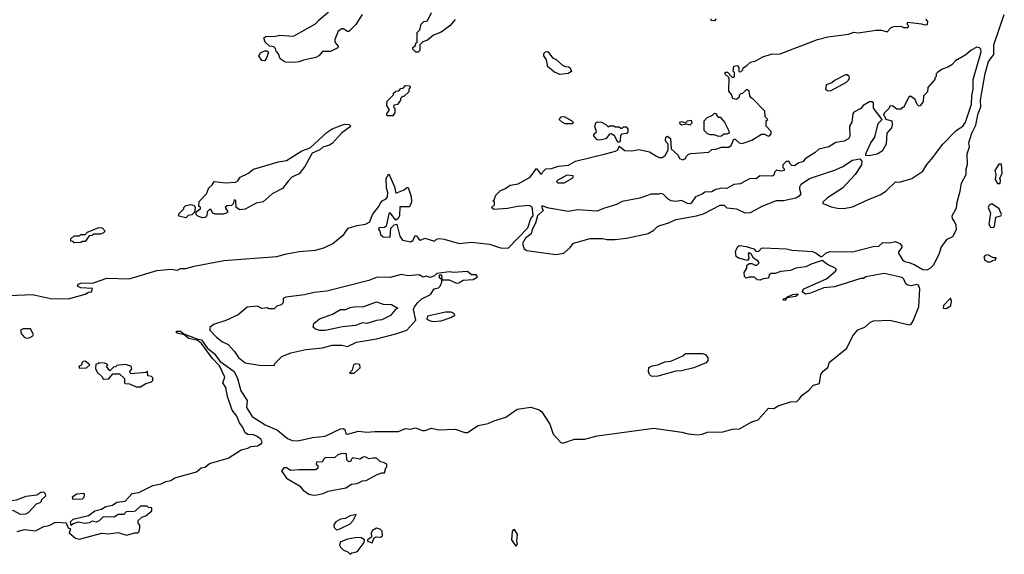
# Model space of a CAD drawing. Extents: x 2348354 to 2479840, y 460476 to 613653.
# Tile 109 of 256: x 2381841 to 2388974, y 539020 to 542898. Entities that reach past the tile are written whole.
import ezdxf

# ---------------------------------------------------------------- set-up
doc = ezdxf.new("R2010")
doc.units = 0

msp = doc.modelspace()

# ---------------------------------------------------------------- linework, layer by layer
at = {"layer": '0CON05XD'}
for points in [[(2384322.5, 542935), (2384276.4, 542863.6), (2384225, 542812.5), (2384215, 542812.5), (2384185, 542832.5), (2384175, 542832.5), (2384147.5, 542815), (2384123.3, 542755), (2384123.3, 542735), (2384147.5, 542705), (2384145, 542692.5), (2384093, 542667), (2384035, 542667.5), (2384007.5, 542635), (2383985.9, 542624.1), (2383895.9, 542604.1), (2383865, 542591.2), (2383835, 542586.7), (2383765, 542590), (2383727.5, 542615), (2383715, 542650), (2383698.3, 542668.3), (2383695, 542690), (2383681.7, 542701.7), (2383650, 542705), (2383620, 542735), (2383610, 542765), (2383623.6, 542776.4), (2383695, 542777.5), (2383725, 542786.7), (2383825, 542777.5), (2383985, 542867.5), (2384007.5, 542895), (2384077.5, 542955)], [(2384995, 542900), (2384956.4, 542853.6), (2384895, 542807.5), (2384840, 542785), (2384795, 542750), (2384761.7, 542738.3), (2384740, 542715), (2384740, 542675), (2384728.3, 542661.7), (2384711.7, 542661.7), (2384690, 542685), (2384690, 542695), (2384708.3, 542711.7), (2384711.7, 542728.3), (2384720, 542735), (2384720, 542805), (2384740, 542825), (2384750, 542865), (2384770, 542885), (2384795, 542890), (2384825, 542950)], [(2388614.2, 541434.2), (2388598, 541455), (2388595.8, 541475), (2388627.9, 541532.1), (2388632.3, 541575), (2388655.6, 541655), (2388665, 541712.5), (2388697.1, 541775), (2388698.9, 541815), (2388707.9, 541847.9), (2388704.5, 541925.5), (2388721.9, 541975), (2388718.5, 542005), (2388738.1, 542075), (2388767.4, 542132.6), (2388785, 542216.7), (2388803.5, 542265), (2388801.2, 542315), (2388835, 542507.5), (2388860.6, 542595), (2388899.2, 542645), (2388899.5, 542715), (2388974.4, 542935)], [(2381765, 540898), (2381933.6, 540903.6), (2382065, 540876.7), (2382195, 540874), (2382315, 540906.7), (2382338.3, 540921.7), (2382360, 540925), (2382368.3, 540948.3), (2382285, 540952.5), (2382260, 540965), (2382265, 540980), (2382285, 540987.5), (2382375, 540990), (2382473, 541023), (2382635, 541017.5), (2382835, 541078.8), (2382935, 541087.5), (2382985, 541080), (2383005, 541092.5), (2383045, 541092.9), (2383105, 541111.2), (2383319.2, 541150.8), (2383705, 541179.2), (2383765, 541197.5), (2383865, 541216), (2383985, 541226), (2384045, 541244), (2384110, 541275), (2384189.5, 541340.5), (2384220, 541385), (2384285, 541406.2), (2384346.4, 541413.6), (2384378.3, 541431.7), (2384397.5, 541485), (2384440.7, 541539.3), (2384453.9, 541566.1), (2384467, 541583), (2384495, 541597.5), (2384505, 541612.5), (2384507.5, 541645), (2384498.5, 541675), (2384495.8, 541745), (2384515, 541780), (2384557.5, 541685), (2384565, 541640), (2384627, 541663), (2384645, 541680), (2384655, 541680), (2384676.7, 541615), (2384680, 541575), (2384665, 541540), (2384595, 541540), (2384592.5, 541475), (2384582.5, 541455), (2384567, 541443), (2384525, 541497.5), (2384515, 541490), (2384495, 541400), (2384485, 541390), (2384443, 541387), (2384440, 541375), (2384450, 541365), (2384455, 541340), (2384475, 541322.5), (2384525, 541320), (2384530.8, 541385), (2384555, 541410.8), (2384573.6, 541413.6), (2384595, 541327.5), (2384615, 541297.5), (2384675, 541287.5), (2384690.7, 541299.3), (2384705, 541332.5), (2384715, 541330), (2384732.5, 541305), (2384745, 541297.5), (2384775, 541312.5), (2384845, 541292.5), (2384860, 541305), (2384880.7, 541310.7), (2384917, 541307), (2385025, 541273.3), (2385115, 541283.3), (2385245, 541268.8), (2385325, 541243.8), (2385379.1, 541240.9), (2385521.4, 541388.6), (2385544.6, 541455.4), (2385560, 541475), (2385555.7, 541525.7), (2385551.2, 541541.2), (2385535, 541550), (2385447, 541543), (2385375, 541527.5), (2385275, 541520), (2385260, 541535), (2385280, 541555), (2385280, 541575), (2385270, 541585), (2385278.3, 541591.7), (2385290, 541625), (2385325, 541660), (2385355, 541670), (2385395, 541697.5), (2385451.7, 541708.3), (2385540, 541755), (2385585, 541817.5), (2385615, 541780), (2385625, 541780), (2385630, 541795), (2385653, 541817), (2385695, 541817.5), (2385745, 541836), (2385817, 541843), (2385868.7, 541871.3), (2386085, 541925.8), (2386157, 541943), (2386173.3, 541955), (2386185, 541980), (2386225, 541948.8), (2386275, 541946.7), (2386326.4, 541956.4), (2386405, 541940), (2386455, 541906.7), (2386475, 541897.5), (2386495, 541897.5), (2386516.4, 541913.6), (2386540, 541955), (2386540, 541995), (2386525, 542010), (2386520, 542025), (2386522.5, 542045), (2386535, 542052.5), (2386557, 542037), (2386561.7, 541961.7), (2386608.3, 541918.3), (2386620.7, 541890.7), (2386645, 541882.5), (2386665, 541890), (2386670, 541905), (2386685, 541920), (2386703, 541927), (2386833, 541937), (2386855, 541956.7), (2386885, 541958.8), (2386925, 541973.3), (2386975, 541972.5), (2386996.7, 541985), (2387015, 542030), (2387025, 542030), (2387053.9, 542003.9), (2387075, 542000), (2387145, 542023.3), (2387215, 542066.7), (2387236.4, 542066.4), (2387265, 542052.5), (2387275, 542057.5), (2387285, 542070), (2387286.4, 542086.4), (2387250, 542125), (2387250, 542165), (2387260, 542175), (2387243, 542193), (2387240, 542235), (2387155, 542322.5), (2387140.7, 542330.7), (2387130, 542345), (2387125, 542380), (2387115, 542390), (2387105, 542390), (2387078.3, 542361.7), (2387065, 542360), (2387053, 542347), (2387052.5, 542335), (2387035, 542320), (2387007, 542327), (2386997.5, 542355), (2386978.3, 542378.3), (2386980, 542475), (2386951.7, 542501.7), (2386951.7, 542518.3), (2386968.3, 542518.3), (2387001.7, 542481.7), (2387015, 542480), (2387020, 542485), (2387020, 542515), (2387010, 542525), (2387015, 542560), (2387040, 542565), (2387051.7, 542551.7), (2387051.7, 542521.7), (2387065, 542520), (2387080, 542535), (2387081.7, 542548.3), (2387110, 542565), (2387135, 542590), (2387175, 542600), (2387225, 542627.5), (2387285, 542647.5), (2387349.3, 542650.7), (2387620, 542755), (2387697, 542773), (2387845, 542792.5), (2387885, 542806.7), (2387915, 542803.3), (2388045, 542822.5), (2388085, 542822.5), (2388125, 542810), (2388155, 542840), (2388175, 542847.5), (2388225, 542850), (2388245, 542840), (2388275, 542840), (2388280, 542845), (2388280, 542855), (2388270, 542865), (2388275, 542880), (2388375, 542867.5), (2388395, 542860), (2388418.3, 542861.7), (2388420, 542885), (2388411.7, 542891.7), (2388410, 542905)], [(2386887, 542903), (2386875, 542890), (2386851.7, 542891.7), (2386850, 542905)], [(2383615, 542600), (2383595, 542602.5), (2383572.5, 542635), (2383585, 542657.5), (2383615, 542672.5), (2383631.7, 542671.7), (2383640, 542665), (2383640, 542655), (2383627, 542613), (2383615, 542600)], [(2385725, 541194.3), (2385782.5, 541205), (2385830, 541245), (2385853, 541277), (2385975, 541310), (2386065, 541311.2), (2386095, 541303.8), (2386155, 541303.8), (2386237.7, 541312.3), (2386393.9, 541346.1), (2386435, 541370), (2386458.8, 541395), (2386477.5, 541405), (2386545, 541424.4), (2386595, 541448.6), (2386745, 541474.4), (2386795, 541489.2), (2386917, 541553), (2386945, 541552.5), (2386965, 541534.2), (2387035, 541527.1), (2387095, 541497.5), (2387135, 541500), (2387225, 541546.7), (2387324.2, 541585.8), (2387375, 541585.8), (2387465, 541606.2), (2387496.1, 541623.9), (2387502.5, 541635), (2387493.6, 541666.4), (2387493.6, 541686.4), (2387502.5, 541705), (2387562.9, 541747.1), (2387750.3, 541809.7), (2387805, 541834), (2387875, 541878), (2387927.5, 541887.5), (2387941.7, 541871.7), (2387938.8, 541845), (2387893.8, 541775), (2387803.3, 541675), (2387692.5, 541605), (2387660, 541575), (2387660, 541565), (2387685, 541553.8), (2387719.5, 541539.5), (2387765, 541530.8), (2387811.7, 541528.3), (2387875, 541540), (2387995, 541596.7), (2388075, 541626.7), (2388116.4, 541653.6), (2388185, 541722.5), (2388215, 541720), (2388305, 541746), (2388385, 541800), (2388413.4, 541846.6), (2388446, 541885), (2388528.8, 541995), (2388625, 542094), (2388674.2, 542125), (2388694.3, 542155), (2388736.2, 542285), (2388738.5, 542345), (2388748.2, 542395), (2388748.9, 542465), (2388805.8, 542665.8), (2388803.6, 542683.6), (2388795, 542692.5), (2388775, 542697.5), (2388733.9, 542676.1), (2388696.1, 542643.9), (2388620.7, 542599.3), (2388595, 542570), (2388565, 542552.5), (2388525, 542540), (2388490, 542515), (2388480, 542505), (2388480, 542485), (2388470, 542475), (2388470, 542465), (2388420, 542405), (2388417.5, 542375), (2388390, 542345), (2388387.5, 542305), (2388365, 542272.5), (2388355, 542270), (2388343, 542283), (2388328.8, 542318.8), (2388295, 542342.5), (2388283, 542337), (2388245, 542260), (2388235, 542260), (2388225, 542250), (2388195, 542250), (2388165, 542272.5), (2388145, 542270), (2388140, 542255), (2388105, 542220), (2388100, 542205), (2388110, 542195), (2388111.7, 542181.7), (2388123, 542173), (2388160, 542165), (2388162.5, 542135), (2388156, 542114), (2388123.3, 542075), (2388118.8, 541995), (2388088.8, 541945), (2388053.6, 541923.6), (2387995, 541910), (2387971.7, 541911.7), (2387970, 541925), (2388008, 542005), (2388036.7, 542045), (2388060, 542145), (2388090, 542175), (2388027.5, 542255), (2388027.5, 542295), (2388015, 542302.5), (2387998.3, 542301.7), (2387952.5, 542275), (2387936.1, 542253.9), (2387885, 542226.2), (2387876.7, 542215), (2387868.8, 542155), (2387853.8, 542125), (2387856.4, 542053.6), (2387845, 542032.5), (2387815, 542017.5), (2387752.7, 542007.3), (2387703.9, 541976.1), (2387630.5, 541959.5), (2387605, 541933.3), (2387532, 541888), (2387515, 541867.5), (2387485, 541860), (2387455, 541837.5), (2387435, 541840), (2387420, 541855), (2387415, 541870), (2387395, 541870), (2387370, 541845), (2387370, 541825), (2387380, 541815), (2387380, 541805), (2387355, 541800), (2387325, 541807.5), (2387312.5, 541795), (2387305, 541770), (2387295, 541762.5), (2387203.6, 541766.4), (2387177, 541743), (2387133.6, 541746.4), (2387061.7, 541708.3), (2387015, 541702.5), (2386965, 541672.5), (2386925, 541676.7), (2386908.3, 541671.7), (2386885, 541666.7), (2386855, 541650), (2386805, 541647.5), (2386785, 541632.5), (2386736.4, 541613.6), (2386705, 541567.5), (2386695, 541563.3), (2386680, 541565), (2386635, 541587.5), (2386595, 541580), (2386560, 541585), (2386540, 541595), (2386503, 541633), (2386485, 541637.5), (2386475, 541632.5), (2386417, 541633), (2386335, 541604), (2386205, 541578.8), (2386165, 541556.2), (2386071.2, 541528.8), (2386025, 541508.6), (2385881.4, 541518.6), (2385817.7, 541507.7), (2385675, 541531.2), (2385625, 541547.5), (2385623.3, 541535), (2385633.3, 541515), (2385591.2, 541475), (2385578.8, 541421.2), (2385553.3, 541375), (2385547.5, 541345), (2385505, 541313.8), (2385484.2, 541274.2), (2385496, 541236), (2385514.3, 541224.3), (2385725, 541194.3)], [(2385755, 542501.2), (2385716.4, 542516.4), (2385667.5, 542555), (2385657, 542607), (2385637.5, 542635), (2385638.3, 542651.7), (2385650, 542665), (2385666.4, 542666.4), (2385700.7, 542620.7), (2385728.3, 542608.3), (2385775, 542566.7), (2385795, 542557.5), (2385817, 542557), (2385828.3, 542548.3), (2385838.3, 542521.7), (2385815, 542507.5), (2385775, 542503.3), (2385755, 542501.2)], [(2387715, 542382.5), (2387830, 542445), (2387845, 542460), (2387852.5, 542475), (2387850, 542485), (2387837, 542497), (2387823, 542497), (2387745, 542457.5), (2387725, 542440), (2387683.6, 542426.4), (2387680, 542395), (2387693, 542383), (2387715, 542382.5)], [(2384545, 542200), (2384505, 542200), (2384500, 542205), (2384500, 542215), (2384520, 542245), (2384500, 542275), (2384503, 542307), (2384548.3, 542351.7), (2384550, 542365), (2384565, 542380), (2384588.3, 542381.7), (2384601.7, 542398.3), (2384618.3, 542401.7), (2384635, 542420), (2384668.3, 542418.3), (2384670, 542405), (2384660, 542395), (2384660, 542375), (2384625, 542340), (2384615, 542340), (2384600, 542325), (2384600, 542315), (2384578.3, 542281.7), (2384551.7, 542278.3), (2384550, 542265), (2384560, 542255), (2384560, 542225), (2384545, 542200)], [(2386905, 542050), (2386871.7, 542061.7), (2386845, 542062.5), (2386825, 542070), (2386800, 542095), (2386800, 542165), (2386820, 542185), (2386860, 542205), (2386875, 542220), (2386890, 542215), (2386890, 542205), (2386901.7, 542191.7), (2386915, 542190), (2386947.5, 542155), (2386977, 542097), (2386980, 542075), (2386965, 542067.5), (2386943, 542067), (2386925, 542052.5), (2386905, 542050)], [(2385845, 542142.5), (2385793.6, 542143.6), (2385770, 542155), (2385750, 542175), (2385765, 542192.5), (2385786.4, 542196.4), (2385840, 542165), (2385850, 542155), (2385845, 542142.5)], [(2386185, 542010), (2386175, 542010), (2386150, 542055), (2386125, 542070), (2386113.6, 542066.4), (2386087, 542033), (2386045, 542023.8), (2386025, 542027.5), (2386000, 542055), (2386001.7, 542068.3), (2386020, 542085), (2386007.5, 542125), (2386015, 542150), (2386025, 542157.5), (2386055, 542153.3), (2386087, 542137), (2386105, 542120), (2386115, 542127.5), (2386145, 542127.5), (2386155, 542120), (2386185, 542120), (2386195, 542110), (2386205, 542110), (2386215, 542120), (2386235, 542120), (2386247, 542107), (2386247.5, 542085), (2386237, 542073), (2386201.7, 542068.3), (2386193, 542057), (2386191.7, 542018.3), (2386185, 542010)], [(2386695, 542132.5), (2386675, 542140), (2386635, 542132.5), (2386625, 542140), (2386622.5, 542155), (2386635, 542160), (2386665, 542150), (2386680, 542165), (2386705, 542170), (2386711.7, 542148.3), (2386695, 542132.5)], [(2383165, 541460), (2383131.7, 541471.7), (2383120, 541485), (2383120, 541505), (2383150, 541525), (2383150, 541535), (2383140, 541545), (2383141.7, 541578.3), (2383194.1, 541635.9), (2383211.7, 541678.3), (2383235, 541700), (2383250, 541725), (2383335, 541714), (2383405, 541718.8), (2383421.7, 541728.3), (2383437.5, 541755), (2383495, 541783.3), (2383535, 541813.8), (2383715, 541866), (2383775, 541876), (2383885, 541946.7), (2383945, 541967.5), (2384068.3, 542081.7), (2384105, 542106.7), (2384195, 542140), (2384227, 542137), (2384237.5, 542127.5), (2384235, 542120), (2384175, 542077.5), (2384105, 542000), (2384085, 541986.7), (2384036.4, 541973.6), (2384015, 541953.3), (2383960.7, 541929.3), (2383907.3, 541832.7), (2383865, 541780), (2383833.6, 541766.4), (2383815, 541757.5), (2383785, 541727.5), (2383745, 541672.5), (2383670, 541635), (2383605, 541576.7), (2383553, 541567), (2383475, 541522.5), (2383435, 541517.5), (2383410, 541535), (2383407, 541587), (2383395, 541590), (2383387, 541563), (2383375, 541550), (2383343, 541547), (2383330, 541535), (2383350, 541505), (2383340, 541495), (2383315, 541487.5), (2383258.3, 541488.3), (2383240, 541495), (2383225, 541520), (2383215, 541520), (2383200, 541505), (2383197.5, 541475), (2383185, 541462.5), (2383165, 541460)], [(2388945, 541710), (2388947.5, 541735), (2388942.5, 541745), (2388958.8, 541785), (2388955, 541850), (2388935, 541850), (2388906.4, 541803.6), (2388912.5, 541775), (2388908.3, 541738.3), (2388925, 541710), (2388945, 541710)], [(2385785, 541713.8), (2385840, 541745), (2385850, 541755), (2385850, 541765), (2385805, 541770), (2385740, 541735), (2385730, 541725), (2385740, 541715), (2385785, 541713.8)], [(2383045, 541460), (2382995, 541472.5), (2382995, 541490), (2383030, 541525), (2383030, 541535), (2383045, 541550), (2383086.7, 541556.7), (2383108.3, 541548.3), (2383112.5, 541535), (2383108.3, 541501.7), (2383088.3, 541481.7), (2383061.7, 541478.3), (2383045, 541460)], [(2388895, 541390), (2388903, 541397), (2388913.3, 541465), (2388950, 541475), (2388953.3, 541485), (2388937.5, 541525), (2388885, 541562.5), (2388865, 541552.5), (2388856.7, 541535), (2388873.6, 541493.6), (2388863.3, 541415), (2388875, 541393.3), (2388895, 541390)], [(2381822.5, 539185), (2381875, 539200.6), (2381955, 539190.8), (2382015, 539221.2), (2382055, 539230), (2382095, 539252), (2382112.3, 539252.3), (2382177.5, 539247.5), (2382191.7, 539211.7), (2382210, 539205), (2382200, 539175), (2382245, 539136.2), (2382275, 539130.8), (2382317.3, 539142.7), (2382435.9, 539174.1), (2382485, 539169.2), (2382555, 539178), (2382615, 539159.2), (2382675, 539176.7), (2382695, 539176.7), (2382706.2, 539185), (2382712.5, 539212.5), (2382711.7, 539231.7), (2382700, 539245), (2382700, 539265), (2382725, 539290), (2382755, 539300), (2382797.5, 539335), (2382798.3, 539358.3), (2382775, 539360), (2382765, 539370), (2382715, 539370), (2382677, 539333), (2382655, 539327.5), (2382615, 539330), (2382595, 539310), (2382555, 539310), (2382525, 539290), (2382445, 539292.5), (2382416.4, 539263.6), (2382395, 539252.5), (2382365, 539260), (2382345, 539247.5), (2382315, 539242.5), (2382265, 539252.5), (2382228.3, 539241.7), (2382215, 539230), (2382210, 539255), (2382227.5, 539275), (2382339.4, 539300.6), (2382385, 539335.7), (2382433.2, 539346.8), (2382465, 539366.9), (2382512.9, 539377.1), (2382545, 539398), (2382604.3, 539405.7), (2382655, 539460), (2382705, 539468.8), (2382805, 539518.6), (2382865, 539532), (2382900.9, 539549.1), (2382935, 539554.3), (2382965, 539574.4), (2383122.1, 539617.9), (2383155, 539646.2), (2383185, 539653.3), (2383215, 539680), (2383351.7, 539718.3), (2383445, 539778.8), (2383495, 539791.2), (2383515, 539802.5), (2383565, 539808), (2383592.5, 539825), (2383596.7, 539835), (2383588.8, 539855), (2383561.2, 539875), (2383535, 539887.1), (2383495, 539890), (2383475, 539902), (2383455.5, 539945.5), (2383433.7, 539973.7), (2383413.3, 540023.3), (2383379.4, 540065), (2383345.8, 540165), (2383335, 540230), (2383312.5, 540265), (2383326, 540305), (2383287.6, 540387.6), (2383235, 540442.5), (2383158.2, 540548.2), (2383130.5, 540570.5), (2383066.7, 540585), (2383031.7, 540611.7), (2382982, 540625), (2382974, 540635), (2382980.3, 540639.7), (2383005, 540637.8), (2383030, 540620), (2383130.5, 540580.5), (2383159.2, 540575), (2383198.2, 540518.2), (2383251.4, 540475), (2383290, 540420), (2383394, 540345), (2383420, 540295), (2383443.3, 540205), (2383490, 540135), (2383483.3, 540085), (2383525, 540019.2), (2383619.5, 539959.5), (2383709.4, 539919.4), (2383780.3, 539860.3), (2383815, 539845.8), (2383855, 539842), (2383962.7, 539867.3), (2384055, 539876), (2384165, 539930.6), (2384185, 539933.8), (2384196, 539925), (2384203.3, 539895), (2384215, 539892), (2384295, 539913.8), (2384355, 539906), (2384415, 539911.9), (2384585, 539910), (2384635, 539932), (2384675, 539928.8), (2384705, 539938), (2384758.3, 539918.3), (2384775, 539918.6), (2384825, 539936), (2384875, 539922.9), (2384997, 539927), (2385065, 539904.2), (2385085, 539904), (2385162.5, 539955), (2385235, 539969.6), (2385275, 539988.2), (2385362.2, 540015), (2385445, 540073), (2385545, 540086.3), (2385605, 540069.2), (2385625, 540053.3), (2385682.7, 539965), (2385705, 539892.1), (2385760.3, 539830.3), (2385776, 539826), (2385860, 539855), (2385935, 539854.3), (2386025, 539879.4), (2386435, 539934.4), (2386637.2, 539907.2), (2386685, 539893.3), (2386755, 539887.8), (2386785, 539890.6), (2386825, 539906.9), (2386935, 539909.1), (2387005, 539927.5), (2387055, 539930.9), (2387145, 539980), (2387191.1, 539995), (2387265, 540081.2), (2387305, 540078.8), (2387335, 540097.5), (2387425, 540126), (2387470.5, 540129.5), (2387488.8, 540145), (2387510, 540175), (2387555, 540209.4), (2387592.1, 540247.9), (2387635, 540260), (2387645.4, 540324.6), (2387661.8, 540348.2), (2387696.2, 540375), (2387707, 540413), (2387832.7, 540515), (2387876.9, 540605), (2387912.9, 540647.1), (2387965, 540668.6), (2388005, 540704.4), (2388025.5, 540714.5), (2388145, 540719.2), (2388285, 540683.8), (2388299.5, 540690.5), (2388315, 540712.5), (2388355.7, 540815.7), (2388362, 540945), (2388353, 540973), (2388335, 540977.5), (2388301.7, 540968.3), (2388275, 540971.2), (2388261.7, 540981.7), (2388246.7, 541015), (2388235, 541026.7), (2388105, 541056.7), (2387971.7, 541031.7), (2387955, 541020), (2387935, 541020), (2387745, 540959.2), (2387667, 540953), (2387570, 540915), (2387535, 540907.5), (2387510, 540925), (2387522.5, 540945), (2387685, 541019.2), (2387752.5, 541075), (2387757.5, 541085), (2387750, 541095), (2387693, 541123), (2387655, 541150), (2387575, 541123.8), (2387535.6, 541104.4), (2387465, 541096.2), (2387425, 541078), (2387355, 541071.2), (2387315, 541056.7), (2387285, 541057.5), (2387271.7, 541048.3), (2387265, 541022.5), (2387228.3, 541018.3), (2387205, 541007.5), (2387185, 541010), (2387165, 541030), (2387125, 541030), (2387105, 541022.5), (2387092.5, 541035), (2387090, 541065), (2387110, 541095), (2387110, 541115), (2387125, 541130), (2387145, 541130), (2387168.3, 541118.3), (2387181.7, 541118.3), (2387197.5, 541135), (2387189.3, 541149.3), (2387157, 541167), (2387142.5, 541195), (2387127, 541207), (2387118.3, 541201.7), (2387122.5, 541165), (2387115, 541150), (2387048.3, 541168.3), (2387031.2, 541181.2), (2387027, 541217), (2387045, 541253.3), (2387055, 541258.8), (2387103.8, 541253.8), (2387160, 541235), (2387177, 541217), (2387195, 541220), (2387215, 541240), (2387226.4, 541243.6), (2387395.7, 541235.7), (2387435, 541226.2), (2387584.1, 541215.9), (2387612.5, 541205), (2387645, 541180), (2387655, 541180), (2387684.3, 541205.7), (2387712.8, 541217.2), (2387875, 541213.3), (2388025, 541252.5), (2388065.8, 541254.2), (2388095, 541282.5), (2388145, 541280), (2388185, 541288), (2388216.7, 541275), (2388232.5, 541255), (2388232.5, 541245), (2388207.5, 541215), (2388207.5, 541205), (2388235.6, 541155.6), (2388253.3, 541143.3), (2388285, 541137.1), (2388325, 541118.9), (2388385, 541085.6), (2388415, 541082.9), (2388441.3, 541098.7), (2388465.4, 541124.6), (2388504.6, 541205.4), (2388516.9, 541245), (2388560, 541305), (2388602.5, 541325), (2388627.5, 541375), (2388626.4, 541406.4), (2388614.2, 541434.2)], [(2382235, 541280), (2382228.3, 541288.3), (2382211.7, 541291.7), (2382211.7, 541308.3), (2382235, 541330), (2382275, 541330), (2382285, 541340), (2382315, 541340), (2382333, 541357), (2382415, 541390), (2382438.3, 541388.3), (2382460, 541365), (2382448.3, 541351.7), (2382427, 541343), (2382378.3, 541341.7), (2382367, 541333), (2382345, 541330), (2382315, 541290), (2382295, 541290), (2382285, 541282.5), (2382235, 541280)], [(2388875, 541142.5), (2388888.3, 541151.7), (2388910, 541155), (2388915, 541170), (2388895, 541170), (2388855, 541193.3), (2388835, 541187.5), (2388826.7, 541175), (2388834.1, 541154.1), (2388855, 541142.5), (2388875, 541142.5)], [(2383685, 540390), (2383690, 540405), (2383740, 540455), (2383805, 540482.5), (2383913.9, 540506.1), (2384035, 540518.8), (2384105, 540536), (2384175, 540536.7), (2384215, 540526.7), (2384280.3, 540559.7), (2384425, 540583.8), (2384565, 540618.6), (2384645, 540646), (2384711.7, 540718.3), (2384693.8, 540795), (2384701.2, 540815), (2384725, 540846.2), (2384755, 540873.8), (2384816.4, 540903.6), (2384844.2, 540945.8), (2384875, 540953.3), (2384887.5, 540965), (2384900, 540995), (2384900, 541010), (2384882.5, 541025), (2384881.7, 541048.3), (2384897, 541047), (2384900, 541010), (2384951.7, 541011.7), (2385005, 540987.5), (2385021.7, 540988.3), (2385055, 541007.5), (2385126.4, 541013.6), (2385158.3, 541031.7), (2385148.3, 541048.3), (2385115, 541047.5), (2385085, 541072.5), (2384985, 541063.3), (2384955, 541070), (2384935, 541066.2), (2384863.6, 541056.4), (2384845, 541040), (2384815, 541027.5), (2384785, 541037.5), (2384765, 541030), (2384735, 541046), (2384655, 541039.2), (2384605, 541048.8), (2384525, 541028.8), (2384430.7, 541029.3), (2384370, 541005), (2384065, 540928), (2383975, 540920), (2383905, 540903.3), (2383770, 540885), (2383750, 540875), (2383750, 540845), (2383735, 540830), (2383705, 540820), (2383685, 540800), (2383645, 540800), (2383635, 540807.5), (2383595, 540802.5), (2383565, 540820), (2383488.3, 540811.7), (2383423.6, 540756.4), (2383335, 540716.7), (2383245, 540687.5), (2383217.5, 540665), (2383217.5, 540645), (2383266.7, 540595), (2383305, 540564.2), (2383352.5, 540542.5), (2383398.3, 540491.7), (2383425, 540448.8), (2383475, 540410), (2383578.3, 540391.7), (2383685, 540390)], [(2387385, 540860), (2387370, 540865), (2387380, 540875), (2387400, 540880), (2387400, 540885), (2387440, 540905), (2387475, 540910), (2387480, 540905), (2387465, 540890), (2387400, 540880), (2387385, 540860)], [(2388555, 540802), (2388585.8, 540825), (2388591.2, 540855), (2388585, 540877.5), (2388533.3, 540825), (2388532.5, 540805), (2388555, 540802)], [(2384055, 540643.3), (2384015, 540643.3), (2383983, 540653), (2383968.3, 540668.3), (2383972.5, 540695), (2384012.3, 540727.7), (2384108, 540762), (2384165, 540796.2), (2384205, 540796.2), (2384235, 540810.8), (2384264.3, 540815.7), (2384335, 540817.5), (2384425, 540850.8), (2384475, 540833.3), (2384535, 540831.2), (2384580, 540805), (2384563.6, 540796.4), (2384526.8, 540753.2), (2384465, 540720), (2384425, 540716.2), (2384355, 540693.8), (2384325, 540698.8), (2384275, 540678.8), (2384179.3, 540670.7), (2384055, 540643.3)], [(2384835, 540708.8), (2384895, 540714), (2384965, 540736.7), (2384992.5, 540755), (2384990, 540765), (2384966.1, 540776.1), (2384925, 540776.2), (2384795, 540747.5), (2384790, 540725), (2384810, 540715), (2384835, 540708.8)], [(2381895, 540587.1), (2381915, 540593.3), (2381936.2, 540605), (2381940, 540615), (2381918.8, 540655), (2381865.6, 540654.4), (2381848, 540645), (2381851.7, 540621.7), (2381875, 540592), (2381895, 540587.1)], [(2386425, 540310), (2386413.3, 540315), (2386403.3, 540325), (2386397.5, 540345), (2386400, 540375), (2386423.6, 540386.4), (2386465, 540393.3), (2386515, 540416.7), (2386559.5, 540420.5), (2386645, 540460), (2386665, 540477.5), (2386787.7, 540477.7), (2386808.8, 540468.8), (2386826, 540445), (2386826, 540425), (2386815, 540410), (2386725, 540372), (2386635, 540350.8), (2386595, 540347.5), (2386465, 540312.9), (2386425, 540310)], [(2382275, 540370), (2382325, 540372.5), (2382350, 540395), (2382315, 540420), (2382301.7, 540418.3), (2382291.7, 540408.3), (2382288.3, 540391.7), (2382270, 540385), (2382275, 540370)], [(2382715, 540233.8), (2382755, 540260), (2382795, 540270), (2382805, 540280), (2382805, 540300), (2382795, 540310), (2382770, 540315), (2382767, 540347), (2382755, 540340), (2382645, 540330), (2382640, 540345), (2382652.5, 540365), (2382647.5, 540385), (2382605, 540396.7), (2382545, 540390), (2382535, 540380), (2382521.7, 540378.3), (2382495, 540350), (2382470, 540385), (2382480, 540395), (2382475, 540400), (2382457.5, 540407.5), (2382415, 540410), (2382408.3, 540401.7), (2382391.7, 540398.3), (2382390, 540365), (2382405, 540340), (2382438.3, 540308.3), (2382445, 540290), (2382487, 540293), (2382515, 540330), (2382565, 540330), (2382600, 540295), (2382600, 540265), (2382605, 540260), (2382637, 540257), (2382685, 540233.8), (2382715, 540233.8)], [(2384265, 540333.3), (2384307, 540373), (2384305, 540397.5), (2384275, 540402.5), (2384260, 540395), (2384250, 540355), (2384230, 540335), (2384265, 540333.3)], [(2383968.3, 539448.3), (2383995, 539451.2), (2384038.8, 539461.2), (2384075, 539478), (2384205, 539501.4), (2384245, 539528.8), (2384286, 539534), (2384325, 539552.5), (2384350, 539555), (2384425, 539597.5), (2384465, 539610), (2384485, 539610), (2384493, 539647), (2384500, 539655), (2384500, 539675), (2384477, 539687), (2384455, 539690), (2384425, 539716.7), (2384398.3, 539718.3), (2384371.7, 539711.7), (2384345, 539726.7), (2384330, 539725), (2384305, 539710), (2384255, 539720), (2384241.7, 539708.3), (2384240, 539695), (2384225, 539690), (2384210, 539705), (2384208.3, 539748.3), (2384175, 539752.5), (2384145, 539742.5), (2384125, 539722.5), (2384055, 539720), (2384040, 539705), (2384035, 539690), (2383991.7, 539688.3), (2383990, 539675), (2384000, 539665), (2384000, 539645), (2383987, 539633), (2383866.4, 539633.6), (2383805, 539627.5), (2383775, 539647.5), (2383755, 539647.5), (2383737.5, 539625), (2383773.2, 539573.2), (2383867.5, 539517.5), (2383895, 539486), (2383935, 539456.2), (2383968.3, 539448.3)], [(2381845, 539311.2), (2381885, 539314), (2381905, 539322.5), (2381963.6, 539386.4), (2381990, 539395), (2382000, 539405), (2382001.7, 539418.3), (2382030, 539445), (2382028.3, 539458.3), (2382015, 539470), (2381995, 539467.5), (2381965, 539450), (2381885, 539440), (2381815, 539412.5), (2381785, 539407.5), (2381750, 539375), (2381760, 539345), (2381795, 539337.5), (2381845, 539311.2)], [(2382225, 539420), (2382295, 539422.5), (2382307.5, 539435), (2382310, 539455), (2382305, 539460), (2382255, 539457.5), (2382220, 539435), (2382225, 539420)], [(2384135, 539197.5), (2384155, 539202.5), (2384235, 539240), (2384256.7, 539265), (2384278.3, 539308.3), (2384235, 539300), (2384199.3, 539280.7), (2384164.2, 539275.8), (2384132.5, 539255), (2384117.5, 539235), (2384120, 539215), (2384135, 539197.5)], [(2384395, 539103.3), (2384410, 539140), (2384423.3, 539146.7), (2384455, 539144.2), (2384470, 539155), (2384468, 539188), (2384453.6, 539203.6), (2384425, 539208.8), (2384396.4, 539193.6), (2384387.5, 539175), (2384390, 539145), (2384360, 539125), (2384360, 539115), (2384395, 539103.3)], [(2385435, 539080), (2385446.7, 539095), (2385442.5, 539115), (2385446.7, 539165), (2385425, 539200), (2385415, 539197.5), (2385410, 539185), (2385404, 539125), (2385435, 539080)], [(2384235, 539020), (2384248.3, 539031.7), (2384281.7, 539038.3), (2384293, 539047), (2384337.5, 539105), (2384340, 539125), (2384315, 539140), (2384285, 539141.2), (2384215, 539130), (2384162, 539108), (2384157, 539087), (2384165, 539072.5), (2384185, 539052.5), (2384220, 539035), (2384235, 539020)]]:
    msp.add_lwpolyline(points, dxfattribs=at)

doc.saveas('drawing.dxf')
